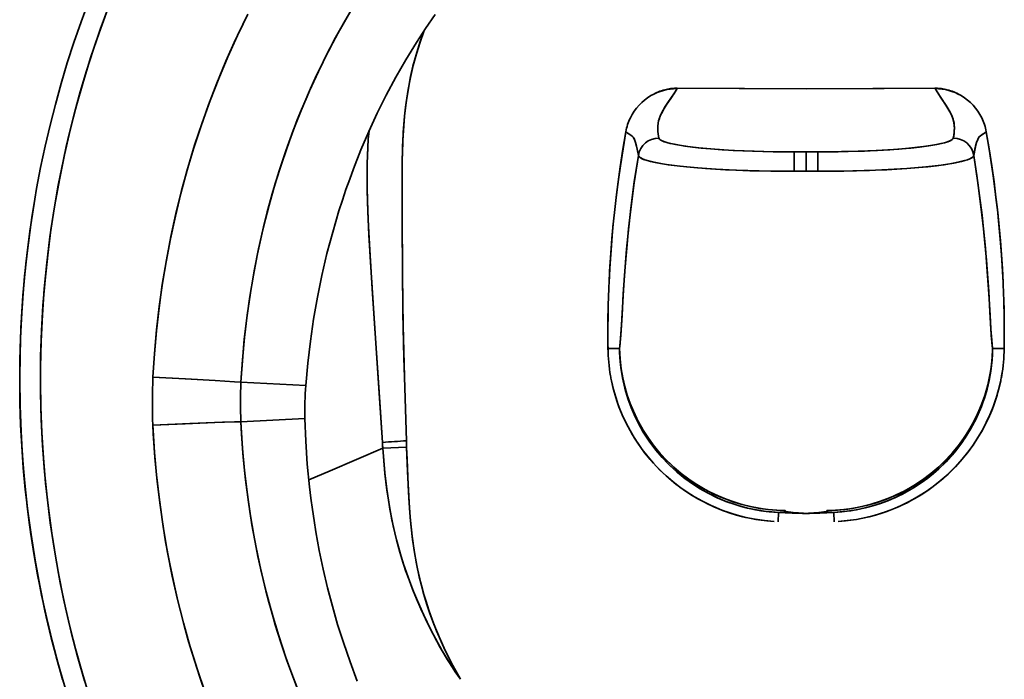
# Model space of a CAD drawing. Extents: x 405 to 1730, y 1 to 1667.
# Tile 4 of 26: x 405 to 642, y 296 to 455. Entities that reach past the tile are written whole.
import ezdxf

# ---------------------------------------------------------------- set-up
doc = ezdxf.new("R2010")
doc.units = 0

msp = doc.modelspace()

# ---------------------------------------------------------------- linework, layer by layer
at = {"color": 7, "lineweight": 35, "ltscale": 0.002482}
for p, q in [((563.37, 438.28), (563.42, 438.37)), ((563.37, 438.28), (563.42, 438.37)), ((625.63, 438.28), (625.58, 438.37)), ((625.58, 438.37), (625.63, 438.28))]:
    msp.add_line(p, q, dxfattribs=at)
at = {"color": 7, "lineweight": 35, "ltscale": 0.11692}
for p, q in [((591.63, 418.34), (591.63, 423.01)), ((591.63, 418.34), (591.63, 423.01)), ((597.37, 423.01), (597.37, 418.34)), ((597.37, 418.34), (597.37, 423.01))]:
    msp.add_line(p, q, dxfattribs=at)
at = {"color": 7, "lineweight": 35, "ltscale": 0.071838}
for p, q in [((591.63, 423.01), (594.5, 423.01)), ((594.5, 423.01), (591.63, 423.01)), ((594.5, 423.01), (597.37, 423.01)), ((597.37, 423.01), (594.5, 423.01)), ((591.63, 418.34), (594.5, 418.34)), ((594.5, 418.34), (591.63, 418.34)), ((594.5, 418.34), (597.37, 418.34)), ((597.37, 418.34), (594.5, 418.34))]:
    msp.add_line(p, q, dxfattribs=at)
at = {"color": 7, "lineweight": 35, "ltscale": 0.116921}
for p, q in [((594.5, 423.01), (594.5, 418.34)), ((594.5, 418.34), (594.5, 423.01))]:
    msp.add_line(p, q, dxfattribs=at)
at = {"color": 7, "lineweight": 35, "ltscale": 0.001181}
msp.add_line((497.43, 376.27), (497.44, 376.22), dxfattribs=at)
at = {"color": 7, "lineweight": 35, "ltscale": 0.000492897}
for p, q in [((546.74, 375.6), (546.72, 375.6)), ((546.74, 375.6), (546.72, 375.6)), ((642.26, 375.6), (642.28, 375.6)), ((642.26, 375.6), (642.28, 375.6))]:
    msp.add_line(p, q, dxfattribs=at)
at = {"color": 7, "lineweight": 35, "ltscale": 0.069387}
for p, q in [((549.51, 375.63), (546.74, 375.6)), ((549.51, 375.63), (546.74, 375.6)), ((639.49, 375.63), (642.26, 375.6)), ((639.49, 375.63), (642.26, 375.6))]:
    msp.add_line(p, q, dxfattribs=at)
at = {"color": 7, "lineweight": 35, "ltscale": 0.391144}
msp.add_line((473.85, 366.68), (458.22, 367.46), dxfattribs=at)
msp.add_line((473.85, 366.68), (458.22, 367.46), dxfattribs=at)
msp.add_line((473.85, 366.68), (458.22, 367.46), dxfattribs=at)
msp.add_line((473.85, 366.68), (458.22, 367.46), dxfattribs=at)
at = {"color": 7, "lineweight": 35, "ltscale": 0.386767}
msp.add_line((473.65, 358.7), (458.19, 357.94), dxfattribs=at)
msp.add_line((473.65, 358.7), (458.19, 357.94), dxfattribs=at)
msp.add_line((473.65, 358.7), (458.19, 357.94), dxfattribs=at)
msp.add_line((473.65, 358.7), (458.19, 357.94), dxfattribs=at)
at = {"color": 7, "lineweight": 35, "ltscale": 0.144049}
msp.add_line((498.16, 351.82), (492.4, 351.53), dxfattribs=at)
msp.add_line((498.16, 351.82), (492.4, 351.53), dxfattribs=at)
at = {"color": 7, "lineweight": 35, "ltscale": 0.056297}
for p, q in [((587.83, 336.07), (587.73, 333.82)), ((587.83, 336.07), (587.73, 333.82)), ((601.17, 336.07), (601.27, 333.82)), ((601.17, 336.07), (601.27, 333.82))]:
    msp.add_line(p, q, dxfattribs=at)
at = {"color": 7, "lineweight": 35}
for points in [[(415.18, 295.75), (413.77, 300.75), (412.46, 305.79), (411.26, 310.84), (410.16, 315.93), (409.16, 321.03), (408.27, 326.15), (407.48, 331.29), (406.79, 336.45), (406.21, 341.61), (405.73, 346.79), (405.36, 351.98), (405.08, 357.17), (404.92, 362.37), (404.85, 367.57), (404.89, 372.78), (405.03, 377.98), (405.28, 383.17), (405.63, 388.37), (406.09, 393.55), (406.64, 398.72), (407.31, 403.88), (408.07, 409.03), (408.94, 414.16), (409.91, 419.27), (410.99, 424.36), (412.17, 429.43), (413.46, 434.48), (414.85, 439.49), (416.34, 444.48), (417.94, 449.43), (419.64, 454.35), (421.44, 459.23)], [(415.18, 295.75), (413.77, 300.75), (412.46, 305.79), (411.26, 310.84), (410.16, 315.93), (409.16, 321.03), (408.27, 326.15), (407.48, 331.29), (406.79, 336.45), (406.21, 341.61), (405.73, 346.79), (405.36, 351.98), (405.08, 357.17), (404.92, 362.37), (404.85, 367.57), (404.89, 372.78), (405.03, 377.98), (405.28, 383.17), (405.63, 388.37), (406.09, 393.55), (406.64, 398.72), (407.31, 403.88), (408.07, 409.03), (408.94, 414.16), (409.91, 419.27), (410.99, 424.36), (412.17, 429.43), (413.46, 434.48), (414.85, 439.49), (416.34, 444.48), (417.94, 449.43), (419.64, 454.35), (421.44, 459.23)], [(426.11, 457.49), (424, 451.74), (422.04, 445.94), (420.22, 440.09), (418.55, 434.2), (417.02, 428.27), (415.65, 422.3), (414.42, 416.3), (413.33, 410.27), (412.39, 404.22), (411.6, 398.14), (410.96, 392.05), (410.46, 385.94), (410.11, 379.83), (409.91, 373.71), (409.85, 367.58), (409.94, 361.46), (410.18, 355.33), (410.56, 349.22), (411.09, 343.12), (411.76, 337.07), (412.57, 331.04), (413.54, 325.02), (414.64, 319.04), (415.89, 313.08), (417.29, 307.15), (418.83, 301.27), (420.51, 295.42)], [(426.11, 457.49), (424, 451.74), (422.04, 445.94), (420.22, 440.09), (418.55, 434.2), (417.02, 428.27), (415.65, 422.3), (414.42, 416.3), (413.33, 410.27), (412.39, 404.22), (411.6, 398.14), (410.96, 392.05), (410.46, 385.94), (410.11, 379.83), (409.91, 373.71), (409.85, 367.58), (409.94, 361.46), (410.18, 355.33), (410.56, 349.22), (411.09, 343.12), (411.76, 337.07), (412.57, 331.04), (413.54, 325.02), (414.64, 319.04), (415.89, 313.08), (417.29, 307.15), (418.83, 301.27), (420.51, 295.42)], [(426.11, 457.49), (424.29, 452.56), (422.58, 447.59), (420.97, 442.58), (419.47, 437.54), (418.09, 432.47), (416.8, 427.36), (416.09, 424.29), (415.41, 421.21), (414.17, 415.02), (413.09, 408.8), (412.16, 402.55), (411.39, 396.29), (410.78, 390.01), (410.32, 383.71), (410.02, 377.4), (409.87, 371.09), (409.88, 364.78), (410.04, 358.47), (410.36, 352.17), (410.83, 345.87), (411.45, 339.7), (412.22, 333.55), (413.14, 327.41), (414.2, 321.31), (415.42, 315.23), (416.79, 309.18), (418.31, 303.17), (419.98, 297.2), (421.8, 291.27)], [(426.11, 457.49), (424.29, 452.56), (422.58, 447.59), (420.97, 442.58), (419.47, 437.54), (418.09, 432.47), (416.8, 427.36), (416.09, 424.29), (415.41, 421.21), (414.17, 415.02), (413.09, 408.8), (412.16, 402.55), (411.39, 396.29), (410.78, 390.01), (410.32, 383.71), (410.02, 377.4), (409.87, 371.09), (409.88, 364.78), (410.04, 358.47), (410.36, 352.17), (410.83, 345.87), (411.45, 339.7), (412.22, 333.55), (413.14, 327.41), (414.2, 321.31), (415.42, 315.23), (416.79, 309.18), (418.31, 303.17), (419.98, 297.2), (421.8, 291.27)], [(437, 368.7), (437.36, 374.39), (437.87, 380.06), (438.52, 385.71), (439.31, 391.35), (440.24, 396.97), (441.32, 402.57), (442.53, 408.14), (443.89, 413.67), (445.4, 419.17), (447.04, 424.64), (448.84, 430.05), (450.77, 435.43), (452.84, 440.71), (455.04, 445.93), (457.39, 451.1), (459.89, 456.2)], [(437, 368.7), (437.36, 374.39), (437.87, 380.06), (438.52, 385.71), (439.31, 391.35), (440.24, 396.97), (441.32, 402.57), (442.53, 408.14), (443.89, 413.67), (445.4, 419.17), (447.04, 424.64), (448.84, 430.05), (450.77, 435.43), (452.84, 440.71), (455.04, 445.93), (457.39, 451.1), (459.89, 456.2)], [(458.22, 367.46), (458.57, 372.86), (459.07, 378.25), (459.7, 383.63), (460.48, 388.99), (461.4, 394.33), (462.46, 399.64), (463.66, 404.92), (465, 410.16), (466.49, 415.37), (468.12, 420.53), (469.89, 425.65), (471.8, 430.71), (472.83, 433.26), (473.9, 435.8), (474.99, 438.3), (476.12, 440.79), (477.7, 444.09), (479.33, 447.35), (481.04, 450.58), (483.16, 454.41), (485.39, 458.19)], [(458.22, 367.46), (458.57, 372.86), (459.07, 378.25), (459.7, 383.63), (460.48, 388.99), (461.4, 394.33), (462.46, 399.64), (463.66, 404.92), (465, 410.16), (466.49, 415.37), (468.12, 420.53), (469.89, 425.65), (471.8, 430.71), (472.83, 433.26), (473.9, 435.8), (474.99, 438.3), (476.12, 440.79), (477.7, 444.09), (479.33, 447.35), (481.04, 450.58), (483.16, 454.41), (485.39, 458.19)], [(484.46, 456.64), (483.01, 454.14), (481.59, 451.61), (479.17, 447.05), (476.89, 442.41), (474.73, 437.71), (472.71, 432.96), (470.82, 428.16), (469.06, 423.31), (467.43, 418.42), (465.93, 413.49), (464.56, 408.52), (463.31, 403.48), (462.2, 398.4), (461.21, 393.3), (460.35, 388.17), (459.62, 383.01), (459.02, 377.84), (458.56, 372.65), (458.22, 367.46)], [(484.46, 456.64), (483.01, 454.14), (481.59, 451.61), (479.17, 447.05), (476.89, 442.41), (474.73, 437.71), (472.71, 432.96), (470.82, 428.16), (469.06, 423.31), (467.43, 418.42), (465.93, 413.49), (464.56, 408.52), (463.31, 403.48), (462.2, 398.4), (461.21, 393.3), (460.35, 388.17), (459.62, 383.01), (459.02, 377.84), (458.56, 372.65), (458.22, 367.46)], [(473.85, 366.68), (474.32, 372.04), (474.95, 377.37), (475.73, 382.69), (476.65, 387.98), (477.73, 393.24), (478.95, 398.47), (480.33, 403.66), (481.85, 408.81), (482.68, 411.37), (483.54, 413.93), (484.43, 416.45), (485.36, 418.95), (487.15, 423.48), (489.06, 427.96), (491.1, 432.38), (493.27, 436.73), (495.56, 441.02), (497.98, 445.24), (500.52, 449.37), (502.75, 452.78), (505.06, 456.13)], [(473.85, 366.68), (474.32, 372.04), (474.95, 377.37), (475.73, 382.69), (476.65, 387.98), (477.73, 393.24), (478.95, 398.47), (480.33, 403.66), (481.85, 408.81), (482.68, 411.37), (483.54, 413.93), (484.43, 416.45), (485.36, 418.95), (487.15, 423.48), (489.06, 427.96), (491.1, 432.38), (493.27, 436.73), (495.56, 441.02), (497.98, 445.24), (500.52, 449.37), (502.75, 452.78), (505.06, 456.13)], [(437, 368.7), (437.36, 374.29), (437.85, 379.87), (438.48, 385.44), (439.25, 390.99), (440.16, 396.52), (441.21, 402.02), (442.39, 407.5), (443.71, 412.95), (445.17, 418.37), (446.76, 423.74), (448.5, 429.08), (450.37, 434.36), (452.39, 439.6), (454.59, 444.88), (456.93, 450.11), (458.15, 452.69), (459.42, 455.27)], [(437, 368.7), (437.36, 374.29), (437.85, 379.87), (438.48, 385.44), (439.25, 390.99), (440.16, 396.52), (441.21, 402.02), (442.39, 407.5), (443.71, 412.95), (445.17, 418.37), (446.76, 423.74), (448.5, 429.08), (450.37, 434.36), (452.39, 439.6), (454.59, 444.88), (456.93, 450.11), (458.15, 452.69), (459.42, 455.27)], [(498.1, 353.33), (497.63, 368.69), (497.51, 373.35), (497.29, 384.16), (497.17, 396.11), (497.11, 405.61), (497.07, 415.48), (497.12, 420.75), (497.25, 425.35), (497.37, 427.7), (497.67, 431.61), (498.04, 434.89), (498.5, 437.94), (499.13, 441.2), (499.7, 443.69), (500.44, 446.41), (501.37, 449.38), (502.43, 452.32)], [(502.43, 452.31), (501.42, 449.52), (500.52, 446.69), (499.74, 443.83), (499.07, 440.95), (498.52, 438.04), (498.19, 435.94), (497.9, 433.78), (497.67, 431.61), (497.47, 429.28), (497.32, 426.94), (497.21, 424.39), (497.1, 419.82), (497.07, 415.8), (497.1, 407.43), (497.19, 392.31), (497.34, 381.18), (497.62, 368.79), (498.1, 353.33)], [(558.99, 426.36), (558.82, 427.41), (558.76, 427.94), (558.72, 428.73), (558.75, 429.33), (558.82, 429.92), (558.94, 430.49), (559.11, 431.07), (559.34, 431.69), (559.62, 432.31), (560.28, 433.5), (560.78, 434.3), (561.86, 435.89), (562.91, 437.48), (563.37, 438.28)], [(558.99, 426.36), (558.83, 427.28), (558.74, 428.09), (558.73, 429.06), (558.84, 430.04), (559.09, 431.01), (559.3, 431.61), (559.57, 432.2), (560.02, 433.07), (560.54, 433.93), (561.19, 434.91), (562.07, 436.2), (562.65, 437.07), (563.37, 438.28)], [(563.42, 438.37), (562.8, 438.36), (561.81, 438.28), (560.77, 438.09), (560.04, 437.89)], [(560.04, 437.89), (561.19, 438.18), (562.24, 438.32), (563.42, 438.37)], [(563.42, 438.37), (578.38, 438.27), (594.5, 438.24)], [(563.42, 438.37), (579.64, 438.27), (594.5, 438.24)], [(625.58, 438.37), (610.62, 438.27), (594.5, 438.24)], [(594.5, 438.24), (613.33, 438.28), (625.58, 438.37)], [(625.58, 438.37), (626.2, 438.36), (627.19, 438.28), (628.23, 438.09), (628.96, 437.89)], [(625.58, 438.37), (626.66, 438.33), (627.77, 438.18), (628.96, 437.89)], [(630.01, 426.36), (630.18, 427.41), (630.24, 427.94), (630.28, 428.73), (630.25, 429.33), (630.18, 429.92), (630.06, 430.49), (629.89, 431.07), (629.66, 431.69), (629.38, 432.31), (628.72, 433.5), (628.22, 434.3), (627.14, 435.89), (626.09, 437.48), (625.63, 438.28)], [(625.63, 438.28), (626.08, 437.5), (627.07, 435.98), (628.26, 434.24), (629.03, 432.98), (629.46, 432.14), (629.73, 431.53), (629.94, 430.91), (630.17, 429.95), (630.27, 428.98), (630.25, 428.01), (630.1, 426.84), (630.01, 426.36)], [(489.13, 428.1), (488.93, 426.1), (488.79, 424.1), (488.7, 422.1), (488.64, 420.1), (488.62, 416.09), (488.65, 413.67), (488.81, 408.64), (489.07, 403.02), (489.45, 396.44), (490.27, 384.15), (491.63, 363.64), (492.32, 352.95)], [(489.13, 428.09), (488.93, 426.12), (488.8, 424.15), (488.7, 422.16), (488.65, 420.17), (488.62, 416.18), (488.64, 414.15), (488.8, 408.76), (488.97, 405.01), (489.28, 399.37), (489.87, 389.99), (490.44, 381.61), (491.61, 363.84), (492.32, 352.95)], [(546.98, 391.54), (547.12, 394.24), (547.4, 398.62), (547.67, 402.09), (547.99, 405.56), (548.36, 409.1), (548.78, 412.73), (549.69, 419.44), (550.34, 423.65), (551.04, 427.87)], [(546.98, 391.54), (547.16, 394.9), (547.38, 398.24), (547.63, 401.59), (547.93, 404.97), (548.28, 408.41), (548.7, 412.05), (549.17, 415.77), (549.72, 419.66), (550.35, 423.76), (551.04, 427.87)], [(551.04, 427.87), (551.27, 427.66), (551.75, 427.36), (552.23, 427.08), (552.46, 426.9), (552.8, 426.53), (553.1, 426.01), (553.38, 425.29), (553.62, 424.39), (553.77, 423.7), (554.05, 422.16)], [(554.05, 422.16), (553.77, 423.69), (553.63, 424.38), (553.38, 425.29), (553.2, 425.79), (553, 426.21), (552.8, 426.54), (552.58, 426.79), (552.35, 427), (552.11, 427.16), (551.79, 427.34), (551.47, 427.53), (551.25, 427.68), (551.04, 427.87)], [(634.95, 422.16), (635.23, 423.69), (635.37, 424.38), (635.62, 425.29), (635.8, 425.79), (636, 426.21), (636.2, 426.54), (636.42, 426.79), (636.65, 427), (636.89, 427.16), (637.21, 427.34), (637.53, 427.53), (637.75, 427.68), (637.96, 427.87)], [(634.95, 422.16), (635.26, 423.86), (635.43, 424.62), (635.62, 425.28), (635.89, 426), (636.2, 426.53), (636.53, 426.9), (636.89, 427.16), (637.25, 427.37), (637.61, 427.58), (637.96, 427.87)], [(642.02, 391.54), (641.84, 394.9), (641.62, 398.24), (641.37, 401.59), (641.07, 404.97), (640.72, 408.41), (640.3, 412.05), (639.83, 415.77), (639.28, 419.66), (638.65, 423.76), (637.96, 427.87)], [(637.96, 427.87), (638.66, 423.7), (639.63, 417.22), (640.21, 412.77), (640.64, 409.1), (641.01, 405.54), (641.33, 402), (641.63, 398.2), (642.02, 391.54)], [(591.63, 423.01), (586.75, 423.05), (581.95, 423.17), (577.27, 423.37), (574.3, 423.54), (571.42, 423.75), (569.21, 423.95), (567.12, 424.18), (564.93, 424.47), (563, 424.8), (561.88, 425.03), (560.91, 425.28), (560.28, 425.48), (559.77, 425.69), (559.34, 425.92), (559.08, 426.16), (558.99, 426.36)], [(591.63, 423.01), (586.55, 423.05), (581.6, 423.18), (576.89, 423.38), (572.53, 423.66), (568.61, 424.01), (565.26, 424.42), (562.78, 424.84), (561.76, 425.06), (560.89, 425.29), (560.18, 425.52), (559.63, 425.76), (559.34, 425.93), (559.13, 426.1), (559.03, 426.23), (558.99, 426.36)], [(630.01, 426.36), (629.93, 426.17), (629.73, 425.98), (629.49, 425.82), (629.16, 425.66), (628.6, 425.44), (627.9, 425.23), (627, 425), (625.95, 424.79), (624.47, 424.53), (622.8, 424.3), (619.28, 423.9), (616.84, 423.69), (614.23, 423.51), (608.57, 423.22), (603.07, 423.07), (597.37, 423.01)], [(597.37, 423.01), (602.25, 423.05), (607.05, 423.17), (611.73, 423.37), (614.7, 423.54), (617.58, 423.75), (619.79, 423.95), (621.88, 424.18), (624.07, 424.47), (626, 424.8), (627.12, 425.03), (628.09, 425.28), (628.72, 425.48), (629.23, 425.69), (629.66, 425.92), (629.92, 426.16), (630.01, 426.36)], [(554.05, 422.16), (553.08, 415.76), (552.27, 409.47), (551.6, 403.44), (551.23, 399.55), (550.65, 392.15), (550.39, 388.26), (549.99, 381.34), (549.77, 378.06), (549.67, 376.83), (549.51, 375.63)], [(549.51, 375.63), (549.6, 376.23), (549.7, 377.12), (549.83, 378.8), (550.12, 383.63), (550.42, 388.78), (550.88, 395.3), (551.26, 399.78), (551.71, 404.44), (552.24, 409.21), (553.05, 415.55), (554.05, 422.16)], [(554.05, 422.16), (554.13, 421.97), (554.3, 421.77), (554.53, 421.6), (554.82, 421.44), (555.33, 421.21), (555.95, 421), (556.94, 420.72), (558.1, 420.46), (559.42, 420.21), (560.87, 419.98), (564.08, 419.56), (568.29, 419.16), (572.82, 418.84), (577.56, 418.6), (580.97, 418.48), (588.02, 418.35), (591.63, 418.34)], [(591.63, 418.34), (586.01, 418.37), (580.47, 418.49), (575.05, 418.71), (570.24, 419.01), (565.65, 419.4), (563.37, 419.64), (561.24, 419.92), (559.47, 420.2), (557.89, 420.5), (556.26, 420.9), (555.6, 421.11), (555.04, 421.33), (554.61, 421.55), (554.3, 421.77), (554.13, 421.97), (554.05, 422.16)], [(597.37, 418.34), (603.63, 418.38), (609.78, 418.53), (615.76, 418.81), (618.78, 419.01), (621.69, 419.24), (623.89, 419.45), (625.96, 419.69), (628.16, 419.98), (630.12, 420.31), (631.99, 420.7), (632.78, 420.91), (633.45, 421.13), (634.01, 421.35), (634.44, 421.58), (634.8, 421.87), (634.9, 422.02), (634.95, 422.16)], [(597.37, 418.34), (602.99, 418.37), (608.53, 418.49), (613.95, 418.71), (618.76, 419.01), (623.35, 419.4), (625.63, 419.64), (627.76, 419.92), (629.53, 420.2), (631.11, 420.5), (632.74, 420.9), (633.4, 421.11), (633.96, 421.33), (634.39, 421.55), (634.7, 421.77), (634.87, 421.97), (634.95, 422.16)], [(639.49, 375.63), (639.35, 376.63), (639.26, 377.61), (639.08, 380.24), (638.83, 384.47), (638.54, 389.35), (637.99, 396.89), (637.55, 401.86), (636.94, 407.73), (636.36, 412.48), (635.7, 417.29), (634.95, 422.16)], [(639.49, 375.63), (639.4, 376.23), (639.3, 377.12), (639.17, 378.8), (638.88, 383.63), (638.58, 388.78), (638.12, 395.3), (637.74, 399.78), (637.29, 404.44), (636.76, 409.21), (635.95, 415.55), (634.95, 422.16)], [(408.51, 411.58), (407.54, 405.41), (406.72, 399.22), (406.05, 393.01), (405.53, 386.78), (405.16, 380.55), (404.94, 374.31), (404.87, 368.06), (404.95, 361.82), (405.18, 355.57), (405.55, 349.34), (406.08, 343.12), (406.76, 336.91), (407.58, 330.72), (408.55, 324.55), (409.68, 318.41), (410.95, 312.3), (412.25, 306.73), (413.67, 301.19), (415.22, 295.69)], [(408.51, 411.58), (407.54, 405.41), (406.72, 399.22), (406.05, 393.01), (405.53, 386.78), (405.16, 380.55), (404.94, 374.31), (404.87, 368.06), (404.95, 361.82), (405.18, 355.57), (405.55, 349.34), (406.08, 343.12), (406.76, 336.91), (407.58, 330.72), (408.55, 324.55), (409.68, 318.41), (410.95, 312.3), (412.25, 306.73), (413.67, 301.19), (415.22, 295.69)], [(415.88, 293.5), (414.22, 299.2), (412.73, 304.8), (411.37, 310.43), (410.15, 316.08), (409.05, 321.73), (408.4, 325.48), (407.8, 329.24), (407.25, 333.05), (406.76, 336.86), (406.11, 342.76), (405.6, 348.67), (405.23, 354.58), (404.98, 360.51), (404.88, 366.43), (404.9, 372.36), (405.07, 378.28), (405.36, 384.19), (405.79, 390.1), (406.36, 395.99), (407.05, 401.87), (407.89, 407.73), (408.51, 411.58)], [(415.88, 293.5), (414.22, 299.2), (412.73, 304.8), (411.37, 310.43), (410.15, 316.08), (409.05, 321.73), (408.4, 325.48), (407.8, 329.24), (407.25, 333.05), (406.76, 336.86), (406.11, 342.76), (405.6, 348.67), (405.23, 354.58), (404.98, 360.51), (404.88, 366.43), (404.9, 372.36), (405.07, 378.28), (405.36, 384.19), (405.79, 390.1), (406.36, 395.99), (407.05, 401.87), (407.89, 407.73), (408.51, 411.58)], [(549.51, 375.63), (549.54, 374.62), (549.69, 372.36), (549.96, 370.11), (550.36, 367.88), (550.89, 365.68), (551.54, 363.51), (552.32, 361.38), (553.27, 359.18), (554.34, 357.05), (555.51, 355.01), (556.83, 353.02), (558.26, 351.11), (559.82, 349.28), (561.24, 347.78), (562.34, 346.72), (563.5, 345.69), (565.26, 344.26), (567.11, 342.93), (569.03, 341.71), (571.01, 340.6), (573.06, 339.6), (574.96, 338.79), (576.66, 338.17), (578.38, 337.63), (580.12, 337.16), (581.88, 336.78), (583.62, 336.47), (585.61, 336.23), (587.83, 336.07)], [(587.83, 336.07), (586.26, 336.17), (584.87, 336.31), (583.04, 336.57), (581.68, 336.82), (580.34, 337.11), (578.86, 337.49), (577.4, 337.93), (575.16, 338.72), (572.98, 339.63), (570.87, 340.67), (568.82, 341.83), (566.86, 343.1), (564.97, 344.48), (563.17, 345.97), (561.65, 347.37), (560.21, 348.86), (558.83, 350.41), (557.56, 352.02), (556.36, 353.7), (555.25, 355.45), (554.22, 357.26), (553.29, 359.13), (552.32, 361.36), (551.49, 363.67), (550.8, 366.04), (550.24, 368.48), (549.84, 370.97), (549.65, 372.79), (549.54, 374.64), (549.51, 375.63)], [(549.51, 375.63), (549.64, 373.14), (549.91, 370.71), (550.29, 368.53), (550.78, 366.41), (551.38, 364.34), (552.08, 362.34), (552.84, 360.49), (553.68, 358.69), (554.6, 356.95), (555.64, 355.21), (556.77, 353.54), (557.96, 351.93), (559.26, 350.35), (560.64, 348.85), (562.09, 347.43), (563.76, 345.94), (565.52, 344.56), (567.35, 343.27), (569.25, 342.08), (571.22, 341), (573.27, 340.02), (575.19, 339.22), (577.11, 338.54), (579.08, 337.95), (581.09, 337.46), (583.15, 337.07), (585.2, 336.79), (587.33, 336.61), (589.48, 336.54)], [(549.51, 375.63), (549.62, 373.33), (549.86, 371.04), (550.24, 368.76), (550.75, 366.51), (551.39, 364.29), (552.16, 362.12), (553.06, 359.99), (554.08, 357.91), (555.22, 355.89), (556.48, 353.94), (557.85, 352.07), (559.33, 350.28), (560.91, 348.57), (562.59, 346.97), (564.36, 345.46), (566.21, 344.05), (568.15, 342.75), (570.16, 341.56), (572.23, 340.49), (574.37, 339.55), (576.56, 338.73), (578.79, 338.03), (581.05, 337.47), (583.35, 337.04), (585.38, 336.77), (587.43, 336.6), (589.48, 336.54)], [(599.52, 336.54), (602.05, 336.63), (604.53, 336.87), (606.79, 337.23), (609.01, 337.72), (611.18, 338.31), (613.29, 339.03), (614.7, 339.58), (616.09, 340.18), (618.35, 341.29), (620.52, 342.54), (622.61, 343.92), (624.6, 345.42), (626.5, 347.04), (628.29, 348.78), (629.98, 350.64), (631.26, 352.22), (632.47, 353.87), (633.6, 355.6), (634.64, 357.39), (635.6, 359.25), (636.43, 361.1), (637.17, 363), (637.81, 364.96), (638.34, 366.86), (638.77, 368.81), (639.1, 370.8), (639.34, 372.84), (639.44, 374.23), (639.49, 375.63)], [(639.49, 375.63), (639.38, 373.33), (639.14, 371.04), (638.76, 368.76), (638.25, 366.51), (637.61, 364.29), (636.84, 362.12), (635.94, 359.99), (634.92, 357.91), (633.78, 355.89), (632.52, 353.94), (631.15, 352.07), (629.67, 350.28), (628.09, 348.57), (626.41, 346.97), (624.64, 345.46), (622.79, 344.05), (620.85, 342.75), (618.84, 341.56), (616.77, 340.49), (614.63, 339.55), (612.44, 338.73), (610.21, 338.03), (607.95, 337.47), (605.65, 337.04), (603.62, 336.77), (601.57, 336.6), (599.52, 336.54)], [(601.17, 336.07), (603.14, 336.2), (604.95, 336.41), (606.65, 336.69), (608.74, 337.13), (610.6, 337.62), (612.42, 338.2), (614.22, 338.86), (615.65, 339.46), (617.79, 340.49), (619.87, 341.64), (621.87, 342.92), (623.8, 344.31), (625.64, 345.81), (627.17, 347.2), (628.08, 348.1), (628.95, 349.02), (629.8, 349.98), (630.61, 350.95), (632.05, 352.85), (633.37, 354.83), (634.59, 356.9), (635.41, 358.5), (636.17, 360.14), (636.76, 361.57), (637.5, 363.65), (638.13, 365.76), (638.64, 367.91), (639.03, 370.09), (639.31, 372.28), (639.46, 374.49), (639.49, 375.63)], [(639.49, 375.63), (639.47, 374.78), (639.33, 372.57), (639.08, 370.39), (638.69, 368.13), (638.17, 365.91), (637.53, 363.74), (636.78, 361.63), (635.99, 359.74), (635.12, 357.91), (634.16, 356.14), (632.86, 354.03), (631.43, 352.01), (629.89, 350.09), (628.25, 348.28), (626.5, 346.57), (625.2, 345.43), (623.86, 344.35), (622.47, 343.33), (620.41, 341.97), (618.27, 340.74), (616.04, 339.64), (613.74, 338.68), (611.37, 337.85), (609.38, 337.29), (607.37, 336.83), (605.32, 336.47), (603.52, 336.24), (601.17, 336.07)], [(458.22, 367.46), (456.69, 367.57), (451.98, 367.87), (444.79, 368.29), (437, 368.7)], [(458.22, 367.46), (456.69, 367.57), (451.98, 367.87), (444.8, 368.29), (437, 368.7)], [(458.22, 367.46), (456.69, 367.57), (451.98, 367.87), (444.79, 368.29), (437, 368.7)], [(458.22, 367.46), (456.69, 367.57), (451.98, 367.87), (444.8, 368.29), (437, 368.7)], [(586.8, 333.86), (584.5, 334.07), (582.21, 334.4), (579.96, 334.86), (578.41, 335.24), (576.87, 335.68), (575.35, 336.18), (574.34, 336.55), (572.7, 337.21), (571.07, 337.95), (569.48, 338.75), (567.62, 339.79), (565.8, 340.93), (564.05, 342.16), (562.36, 343.48), (560.73, 344.88), (559.18, 346.35), (557.7, 347.91), (556.3, 349.53), (554.99, 351.22), (553.77, 352.97), (552.63, 354.79), (551.58, 356.66), (551.09, 357.61), (550.41, 359.06), (549.78, 360.53), (549.22, 361.97), (548.59, 363.85), (548.05, 365.74), (547.56, 367.82)], [(586.8, 333.86), (585.02, 334.01), (583.69, 334.18), (582.38, 334.38), (580.82, 334.67), (579.27, 335.02), (577.73, 335.43), (576.21, 335.89), (574.21, 336.6), (572.24, 337.41), (570.29, 338.33), (568.43, 339.32), (566.6, 340.41), (564.82, 341.61), (563.11, 342.87), (561.47, 344.22), (559.88, 345.67), (558.36, 347.2), (556.93, 348.79), (555.57, 350.45), (554.31, 352.17), (553.13, 353.97), (552.04, 355.81), (551.04, 357.71), (550.16, 359.61), (549.38, 361.53), (548.89, 362.93), (548.44, 364.32), (547.98, 365.98), (547.56, 367.82)], [(641.44, 367.82), (640.93, 365.65), (640.35, 363.65), (639.66, 361.66), (639.28, 360.67), (638.46, 358.76), (637.54, 356.88), (636.77, 355.48), (635.95, 354.1), (634.78, 352.31), (633.52, 350.58), (632.18, 348.91), (630.51, 347.05), (628.73, 345.3), (626.86, 343.65), (625.18, 342.33), (623.44, 341.09), (621.64, 339.95), (620.26, 339.15), (618.85, 338.4), (617.41, 337.7), (615.96, 337.07), (613.98, 336.3), (612.47, 335.79), (610.95, 335.34), (608.88, 334.82), (606.67, 334.38), (604.44, 334.07), (602.2, 333.86)], [(602.2, 333.86), (603.98, 334.01), (605.31, 334.18), (606.62, 334.38), (608.18, 334.67), (609.73, 335.02), (611.27, 335.43), (612.79, 335.89), (614.79, 336.6), (616.76, 337.41), (618.71, 338.33), (620.57, 339.32), (622.4, 340.41), (624.18, 341.61), (625.89, 342.87), (627.53, 344.22), (629.12, 345.67), (630.64, 347.2), (632.07, 348.79), (633.43, 350.45), (634.69, 352.17), (635.87, 353.97), (636.96, 355.81), (637.96, 357.71), (638.84, 359.61), (639.62, 361.53), (640.11, 362.93), (640.56, 364.32), (641.02, 365.98), (641.44, 367.82)], [(486.27, 295.36), (484.52, 299.98), (482.91, 304.65), (481.52, 309.03), (480.25, 313.44), (479.08, 317.88), (478.04, 322.36), (477.1, 326.85), (476.27, 331.36), (475.83, 334.07), (475.43, 336.79), (475.07, 339.52), (474.75, 342.26), (474.22, 347.73), (473.86, 353.21), (473.65, 358.7)], [(486.27, 295.36), (484.52, 299.98), (482.91, 304.65), (481.52, 309.03), (480.25, 313.44), (479.08, 317.88), (478.04, 322.36), (477.1, 326.85), (476.27, 331.36), (475.83, 334.07), (475.43, 336.79), (475.07, 339.52), (474.75, 342.26), (474.22, 347.73), (473.86, 353.21), (473.65, 358.7)], [(458.19, 357.94), (457.08, 357.91), (453.77, 357.81), (445.86, 357.49), (436.97, 357.09)], [(458.19, 357.94), (456.66, 357.9), (451.94, 357.74), (444.76, 357.44), (436.97, 357.09)], [(458.19, 357.94), (457.08, 357.91), (453.77, 357.81), (445.86, 357.49), (436.97, 357.09)], [(458.19, 357.94), (456.66, 357.9), (451.94, 357.74), (444.76, 357.44), (436.97, 357.09)], [(449.49, 292.87), (447.62, 298.35), (445.9, 303.88), (444.34, 309.45), (442.91, 315.06), (441.64, 320.7), (440.51, 326.38), (439.53, 332.08), (438.7, 337.8), (438.01, 343.54), (437.47, 349.3), (437.07, 355.07), (436.97, 357.09)], [(449.77, 292.07), (448.21, 296.58), (446.74, 301.11), (445.6, 304.92), (444.53, 308.74), (443.52, 312.58), (442.81, 315.47), (442.15, 318.37), (441.03, 323.68), (440.04, 329), (439.18, 334.35), (438.45, 339.71), (437.85, 345.09), (437.37, 350.48), (437.03, 355.88), (436.97, 357.09)], [(449.49, 292.87), (447.62, 298.35), (445.9, 303.88), (444.34, 309.45), (442.91, 315.06), (441.64, 320.7), (440.51, 326.38), (439.53, 332.08), (438.7, 337.8), (438.01, 343.54), (437.47, 349.3), (437.07, 355.07), (436.97, 357.09)], [(449.77, 292.07), (448.21, 296.58), (446.74, 301.11), (445.6, 304.92), (444.53, 308.74), (443.52, 312.58), (442.81, 315.47), (442.15, 318.37), (441.03, 323.68), (440.04, 329), (439.18, 334.35), (438.45, 339.71), (437.85, 345.09), (437.37, 350.48), (437.03, 355.88), (436.97, 357.09)], [(458.19, 357.94), (458.36, 354.9), (458.77, 349.42), (459.32, 343.94), (460.03, 338.49), (460.87, 333.05), (461.87, 327.63), (463.01, 322.24), (464.3, 316.88), (465.74, 311.56), (467.33, 306.28), (469.07, 301.04), (470, 298.42), (470.97, 295.82), (471.96, 293.26)], [(472.52, 291.89), (470.86, 296.1), (469.31, 300.35), (467.86, 304.64), (466.5, 308.96), (465.71, 311.68), (464.95, 314.4), (464.24, 317.14), (463.56, 319.89), (462.92, 322.64), (462.32, 325.41), (461.31, 330.56), (460.43, 335.74), (459.69, 340.94), (459.08, 346.16), (458.6, 351.39), (458.26, 356.63), (458.19, 357.94)], [(458.19, 357.94), (458.36, 354.9), (458.77, 349.42), (459.32, 343.94), (460.03, 338.49), (460.87, 333.05), (461.87, 327.63), (463.01, 322.24), (464.3, 316.88), (465.74, 311.56), (467.33, 306.28), (469.07, 301.04), (470, 298.42), (470.97, 295.82), (471.96, 293.26)], [(472.52, 291.89), (470.86, 296.1), (469.31, 300.35), (467.86, 304.64), (466.5, 308.96), (465.71, 311.68), (464.95, 314.4), (464.24, 317.14), (463.56, 319.89), (462.92, 322.64), (462.32, 325.41), (461.31, 330.56), (460.43, 335.74), (459.69, 340.94), (459.08, 346.16), (458.6, 351.39), (458.26, 356.63), (458.19, 357.94)], [(492.4, 351.53), (479.71, 346.1), (474.57, 343.88)], [(492.4, 351.53), (479.74, 346.11), (474.57, 343.88)], [(492.4, 351.53), (492.65, 348.5), (492.95, 345.47), (493.43, 341.42), (493.76, 339.12), (494.13, 336.84), (494.49, 334.84), (494.9, 332.85), (495.71, 329.45), (496.53, 326.48), (497.36, 323.81), (498.12, 321.54), (498.94, 319.29), (499.84, 316.99), (500.78, 314.69), (502.24, 311.4), (503.15, 309.48), (504.1, 307.57), (505.09, 305.67), (506.76, 302.67), (508.03, 300.5), (509.36, 298.37), (511.13, 295.8)], [(492.4, 351.53), (492.65, 348.58), (492.93, 345.63), (493.39, 341.69), (493.94, 337.97), (494.6, 334.29), (495.3, 331.12), (495.86, 328.87), (496.83, 325.46), (497.93, 322.08), (498.74, 319.82), (499.6, 317.57), (500.57, 315.19), (501.59, 312.82), (503.11, 309.57), (504.64, 306.52), (506.28, 303.51), (508, 300.55), (509.86, 297.58), (511.13, 295.8)], [(511.13, 295.8), (509.27, 299.16), (507.55, 302.58), (505.98, 306.06), (505.37, 307.51), (504.41, 309.97), (503.53, 312.45), (502.84, 314.56), (502.19, 316.76), (501.6, 318.96), (500.78, 322.47), (500.39, 324.5), (499.97, 326.98), (499.62, 329.49), (499.2, 333.21), (499.04, 334.95), (498.7, 339.55), (498.53, 342.64), (498.26, 348.8), (498.16, 351.82)], [(498.16, 351.82), (498.37, 345.93), (498.67, 339.98), (498.87, 337.03), (499.11, 334.11), (499.52, 330.31), (500, 326.83), (500.54, 323.66), (501.21, 320.53), (501.74, 318.39), (502.33, 316.25), (502.99, 314.1), (503.7, 311.95), (504.75, 309.08), (505.59, 306.98), (506.48, 304.9), (507.45, 302.79), (508.47, 300.71), (510.15, 297.53), (511.13, 295.8)], [(589.48, 336.54), (589.51, 336.33), (589.54, 336.27), (589.57, 336.25), (589.58, 336.25)], [(589.58, 336.25), (589.57, 336.25), (589.54, 336.27), (589.51, 336.32), (589.48, 336.54)], [(599.52, 336.54), (599.5, 336.34), (599.47, 336.29), (599.45, 336.26), (599.43, 336.25), (599.42, 336.25)], [(599.42, 336.25), (599.44, 336.26), (599.46, 336.27), (599.48, 336.3), (599.52, 336.42), (599.52, 336.54)]]:
    msp.add_lwpolyline(points, dxfattribs=at)
for centre, radius, start, end in [((563.39, 425.62), 12.66, 90.0989, 119.9734), ((563.39, 425.62), 12.66, 90.099, 119.9733), ((563.79, 425.37), 13.07, 106.6736, 120.926), ((563.79, 425.37), 13.07, 106.6733, 120.926), ((625.61, 425.62), 12.66, 60.0266, 89.9011), ((625.61, 425.62), 12.66, 60.0267, 89.901), ((625.21, 425.37), 13.07, 59.074, 73.3264), ((625.21, 425.37), 13.07, 59.074, 73.3267), ((563.66, 425.54), 12.86, 120.8318, 153.7727), ((563.66, 425.54), 12.86, 120.8319, 153.7729), ((625.34, 425.54), 12.86, 26.2272, 59.168), ((625.34, 425.54), 12.86, 26.2271, 59.1681), ((563.13, 425.83), 12.26, 153.8801, 170.4187), ((563.13, 425.83), 12.26, 153.8804, 170.4186), ((625.87, 425.83), 12.26, 9.5814, 26.1196), ((625.87, 425.83), 12.26, 9.5813, 26.1198), ((820.91, 378.97), 274.21, 177.3729, 180.7055), ((820.88, 378.98), 274.19, 177.3729, 180.7058), ((827.7, 379.21), 280.99, 177.4842, 180.7363), ((827.7, 379.21), 280.99, 177.4842, 180.7363), ((368.12, 378.98), 274.19, 359.2942, 2.6271), ((361.3, 379.21), 280.99, 359.2637, 2.5158), ((361.3, 379.21), 280.99, 359.2637, 2.5158), ((368.08, 378.98), 274.22, 359.2945, 2.627), ((587.5, 376.08), 40.78, 180.6762, 189.9969), ((587.5, 376.08), 40.78, 180.6762, 189.9968), ((589.59, 376.15), 42.86, 180.7333, 189.5992), ((589.59, 376.15), 42.86, 180.7332, 189.5991), ((601.5, 376.08), 40.78, 350.0032, 359.3238), ((599.41, 376.15), 42.86, 350.4009, 359.2668), ((601.5, 376.08), 40.78, 350.0032, 359.3238), ((599.41, 376.15), 42.86, 350.4008, 359.2667), ((554.56, 362.61), 117.72, 177.0325, 182.6887), ((554.56, 362.61), 117.72, 177.0324, 182.6887), ((554.56, 362.61), 117.72, 177.0325, 182.6887), ((554.56, 362.61), 117.72, 177.0324, 182.6887), ((587.64, 376.1), 40.93, 189.994, 191.6728), ((587.63, 376.1), 40.91, 189.9936, 191.6731), ((601.37, 376.1), 40.91, 348.3269, 350.0064), ((601.35, 376.11), 40.94, 348.3274, 350.0058), ((554.56, 362.41), 96.47, 177.0019, 182.6578), ((554.58, 362.41), 96.49, 177.0025, 182.6572), ((554.56, 362.41), 96.47, 177.0019, 182.6578), ((554.58, 362.41), 96.49, 177.0025, 182.6572), ((554.61, 360.64), 80.99, 175.7168, 181.369), ((554.61, 360.64), 80.99, 175.7168, 181.369), ((665.11, -2190.87), 2549.68, 93.75563, 93.88587), ((665.07, -2190.1), 2548.91, 93.75595, 93.88624), ((416.2, 347.77), 76.3, 2.8199, 3.8884), ((415.75, 347.74), 76.74, 2.8307, 3.893), ((344.16, 346.99), 154.07, 1.7966, 2.3585), ((344.12, 346.99), 154.11, 1.7958, 2.3575), ((587.65, 346.41), 10.34, 270.9921, 280.7679), ((587.64, 346.45), 10.38, 271.0231, 280.764), ((596.78, 488.22), 152.41, 266.632, 269.1416), ((596.78, 488.21), 152.41, 266.6319, 269.1417), ((596.81, 391.04), 55.26, 262.4819, 267.601), ((596.81, 391.01), 55.24, 262.48, 267.6014), ((592.19, 391.03), 55.26, 272.3992, 277.5186), ((592.19, 391.04), 55.26, 272.399, 277.5181), ((592.22, 488.22), 152.41, 270.8584, 273.368), ((592.22, 488.21), 152.41, 270.8583, 273.3681), ((601.35, 346.41), 10.34, 259.2321, 269.0079), ((601.36, 346.45), 10.38, 259.236, 268.9769)]:
    msp.add_arc(centre, radius, start, end, dxfattribs=at)
for centre, major_axis, start_param, end_param in [((558.99, 421.39), (-4.92, -0.88), 4.53716, 5.949302), ((558.99, 421.39), (-4.92, -0.88), 4.537134, 5.949279), ((630.01, 421.39), (-4.92, 0.88), 3.475476, 4.887618), ((630.01, 421.39), (-4.92, 0.88), 3.475499, 4.887643)]:
    msp.add_ellipse(centre, major_axis=major_axis, ratio=0.994354, start_param=start_param, end_param=end_param, dxfattribs=at)

doc.saveas('drawing.dxf')
